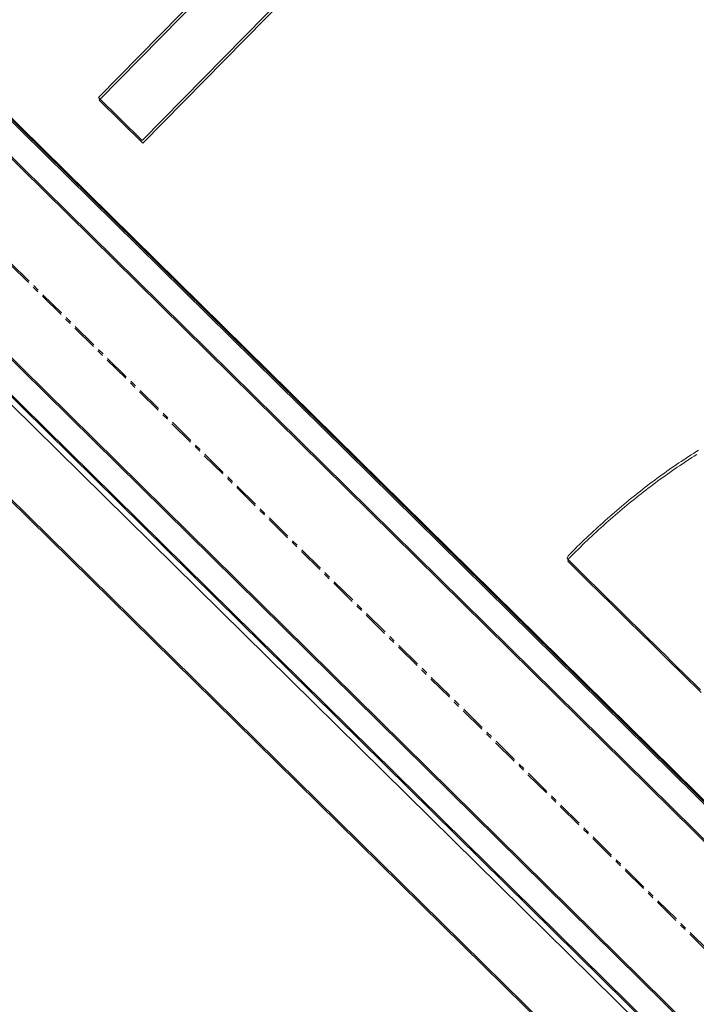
# Model space of a CAD drawing. Header units: millimetres. Extents: x 1589461 to 1701858, y 2333614 to 2610588.
# Tile 13 of 50: x 1598498 to 1598829, y 2353847 to 2354328. Entities that reach past the tile are written whole.
import ezdxf

# ---------------------------------------------------------------- set-up
doc = ezdxf.new("R2010")
doc.units = ezdxf.units.MM
doc.linetypes.add('zv001-h02-a-200-1-0001$0$Grid Line', pattern=[22.225, 12.7, -3.175, 3.175, -3.175])
doc.layers.add('isy-zv001-h02$0$A862-N-RLin', color=255, linetype='Continuous')
for name, color, linetype, lineweight in [('zv001-h02-a-200-1-0001$0$24_Innervegg', 7, 'Continuous', 0), ('zv001-h02-a-200-1-0001$0$271_Fast inventar', 7, 'Continuous', 0), ('zv001-h02-a-200-1-0001$0$822_Akselinjer', 7, 'Continuous', 0)]:
    doc.layers.add(name, color=color, linetype=linetype, lineweight=lineweight)

msp = doc.modelspace()

# ---------------------------------------------------------------- linework, layer by layer
at = {"layer": 'isy-zv001-h02$0$A862-N-RLin', "flags": 128}
msp.add_lwpolyline([(1605059.14, 2357780.64), (1603644.68, 2359173.38), (1603191.61, 2359619.48), (1602384.31, 2358799.89), (1601542.21, 2357944.97), (1600700.12, 2357090.06), (1599822.93, 2356199.52), (1598610.53, 2357393.88), (1596996.6, 2355755.58), (1598403.45, 2354369.66), (1600077.1, 2352720.9)], close=True, dxfattribs=at)
msp.add_lwpolyline([(1597633.3, 2350238.98), (1600006.94, 2352649.64), (1598368.89, 2354263.33), (1594736.46, 2350576.05), (1596746.03, 2350004.71, 0.161516), (1597312.36, 2350029.4), (1597383.28, 2350059.96), (1597451.33, 2350096.49), (1597515.99, 2350138.72), (1597576.79, 2350186.33), (1597633.29, 2350238.99)], format="xyb", close=True, dxfattribs=at)
at = {"layer": 'zv001-h02-a-200-1-0001$0$24_Innervegg'}
for p, q in [((1600079.49, 2352717.81), (1596998.94, 2355752.63)), ((1600079.85, 2352716.49), (1596999.29, 2355751.3)), ((1596989.81, 2355743.37), (1600070.37, 2352708.55)), ((1596990.17, 2355742.04), (1600070.73, 2352707.22)), ((1596940.69, 2355693.5), (1600021.25, 2352658.67)), ((1596941.04, 2355692.18), (1600021.61, 2352657.35)), ((1598371.26, 2354265.92), (1600012.13, 2352649.41)), ((1598371.62, 2354264.6), (1600012.49, 2352648.08))]:
    msp.add_line(p, q, dxfattribs=at)
at = {"layer": 'zv001-h02-a-200-1-0001$0$271_Fast inventar', "flags": 128}
for points in [[(1598558.15, 2354269.21), (1598768.51, 2354483.1), (1598747.12, 2354504.14), (1598536.76, 2354290.24)], [(1598558.51, 2354267.88), (1598768.87, 2354481.78), (1598747.48, 2354502.81), (1598537.12, 2354288.92)], [(1599968.05, 2352644.18), (1599617.46, 2352287.69), (1598020.47, 2353858.47), (1598370.99, 2354214.84)], [(1599968.41, 2352642.85), (1599617.82, 2352286.36), (1598020.83, 2353857.15), (1598371.35, 2354213.51)]]:
    msp.add_lwpolyline(points, close=True, dxfattribs=at)
for points in [[(1598830.28, 2354117.71), (1598829.09, 2354116.96), (1598827.89, 2354116.2), (1598826.7, 2354115.44), (1598825.5, 2354114.67), (1598824.3, 2354113.9), (1598823.12, 2354113.12), (1598821.93, 2354112.32), (1598820.74, 2354111.53), (1598819.56, 2354110.73), (1598818.38, 2354109.91), (1598817.18, 2354109.09), (1598816.01, 2354108.27), (1598814.83, 2354107.44), (1598813.65, 2354106.6), (1598812.46, 2354105.75), (1598811.29, 2354104.9), (1598810.12, 2354104.03), (1598808.94, 2354103.17), (1598807.77, 2354102.29), (1598806.6, 2354101.42), (1598805.43, 2354100.52), (1598804.27, 2354099.63), (1598803.1, 2354098.72), (1598801.94, 2354097.81), (1598800.77, 2354096.9), (1598799.61, 2354095.98), (1598798.45, 2354095.04), (1598797.29, 2354094.11), (1598796.14, 2354093.17), (1598794.98, 2354092.21), (1598793.83, 2354091.26), (1598792.67, 2354090.29), (1598791.52, 2354089.32), (1598790.37, 2354088.33), (1598789.23, 2354087.36), (1598788.07, 2354086.36), (1598786.94, 2354085.36), (1598785.79, 2354084.35), (1598784.64, 2354083.34), (1598783.5, 2354082.31), (1598782.37, 2354081.28), (1598781.23, 2354080.25), (1598780.09, 2354079.2), (1598778.96, 2354078.16), (1598777.82, 2354077.1), (1598776.69, 2354076.04), (1598775.55, 2354074.97), (1598774.42, 2354073.89), (1598773.3, 2354072.81), (1598772.17, 2354071.71), (1598771.05, 2354070.62), (1598769.93, 2354069.52), (1598768.81, 2354068.4), (1598767.68, 2354067.28), (1598766.56, 2354066.15), (1598766.01, 2354064.78), (1598768.85, 2354061.99), (1598771.7, 2354059.19), (1598774.53, 2354056.4), (1598777.37, 2354053.61), (1598780.21, 2354050.82), (1598783.05, 2354048.02), (1598785.89, 2354045.23), (1598788.73, 2354042.44), (1598791.57, 2354039.64), (1598794.41, 2354036.85), (1598797.25, 2354034.06), (1598800.09, 2354031.27), (1598802.93, 2354028.47), (1598805.77, 2354025.68), (1598808.61, 2354022.89), (1598811.45, 2354020.1), (1598814.29, 2354017.3), (1598817.13, 2354014.51), (1598819.97, 2354011.72), (1598822.81, 2354008.93), (1598825.65, 2354006.13), (1598828.49, 2354003.34), (1598831.33, 2354000.55)], [(1598829.45, 2354115.64), (1598828.25, 2354114.88), (1598827.05, 2354114.12), (1598825.86, 2354113.35), (1598824.66, 2354112.57), (1598823.47, 2354111.79), (1598822.29, 2354111), (1598821.1, 2354110.2), (1598819.92, 2354109.4), (1598818.74, 2354108.58), (1598817.54, 2354107.77), (1598816.37, 2354106.94), (1598815.18, 2354106.11), (1598814, 2354105.27), (1598812.82, 2354104.43), (1598811.65, 2354103.57), (1598810.48, 2354102.71), (1598809.3, 2354101.84), (1598808.13, 2354100.96), (1598806.96, 2354100.09), (1598805.79, 2354099.2), (1598804.63, 2354098.3), (1598803.46, 2354097.4), (1598802.3, 2354096.49), (1598801.13, 2354095.57), (1598799.97, 2354094.65), (1598798.81, 2354093.72), (1598797.65, 2354092.78), (1598796.49, 2354091.84), (1598795.34, 2354090.89), (1598794.19, 2354089.93), (1598793.03, 2354088.97), (1598791.88, 2354087.99), (1598790.73, 2354087.01), (1598789.58, 2354086.03), (1598788.43, 2354085.03), (1598787.3, 2354084.03), (1598786.15, 2354083.02), (1598785, 2354082.01), (1598783.86, 2354080.98), (1598782.73, 2354079.96), (1598781.59, 2354078.93), (1598780.45, 2354077.88), (1598779.32, 2354076.83), (1598778.18, 2354075.77), (1598777.05, 2354074.71), (1598775.91, 2354073.64), (1598774.78, 2354072.56), (1598773.66, 2354071.48), (1598772.53, 2354070.39), (1598771.41, 2354069.29), (1598770.29, 2354068.19), (1598769.16, 2354067.08), (1598768.04, 2354065.95), (1598766.92, 2354064.83), (1598766.37, 2354063.46), (1598769.21, 2354060.67), (1598772.06, 2354057.87), (1598774.89, 2354055.08), (1598777.73, 2354052.29), (1598780.57, 2354049.5), (1598783.41, 2354046.7), (1598786.25, 2354043.91), (1598789.09, 2354041.12), (1598791.93, 2354038.32), (1598794.77, 2354035.53), (1598797.61, 2354032.74), (1598800.45, 2354029.95), (1598803.29, 2354027.15), (1598806.13, 2354024.36), (1598808.97, 2354021.57), (1598811.8, 2354018.78), (1598814.65, 2354015.98), (1598817.49, 2354013.19), (1598820.32, 2354010.4), (1598823.17, 2354007.6), (1598826.01, 2354004.81), (1598828.84, 2354002.02), (1598831.69, 2353999.22)]]:
    msp.add_lwpolyline(points, dxfattribs=at)
at = {"layer": 'zv001-h02-a-200-1-0001$0$822_Akselinjer', "color": 251, "linetype": 'zv001-h02-a-200-1-0001$0$Grid Line', "true_color": 0x636466}
for p, q in [((1611232.93, 2341660.87), (1594506.42, 2358137.1)), ((1611232.72, 2341660.1), (1594506.22, 2358136.32))]:
    msp.add_line(p, q, dxfattribs=at)

doc.saveas('drawing.dxf')
